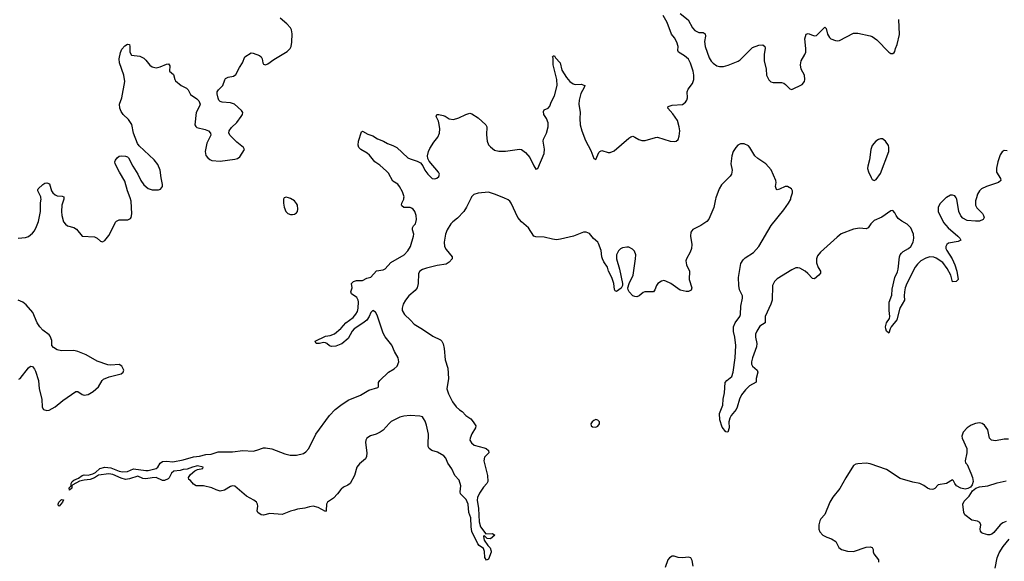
# Model space of a CAD drawing. Header units: inches. Extents: x 1694897 to 1849880, y 907231 to 1017944.
# Tile 97 of 171: x 1816886 to 1826431, y 946477 to 951729. Entities that reach past the tile are written whole.
import ezdxf

# ---------------------------------------------------------------- set-up
doc = ezdxf.new("R2010")
doc.units = ezdxf.units.IN
doc.header["$MEASUREMENT"] = 0
for name, color, linetype in [('B8914', 7, 'Continuous'), ('B8915', 7, 'Continuous'), ('B8924', 7, 'Continuous'), ('B8925', 7, 'Continuous')]:
    doc.layers.add(name, color=color, linetype=linetype)

msp = doc.modelspace()

# ---------------------------------------------------------------- linework, layer by layer
at = {"layer": 'B8914', "color": 6}
for points, elevation in [([(1816870, 949609.3), (1816943.3, 949616.7), (1816970, 949626.5), (1817010, 949657.6), (1817030, 949682.4), (1817050, 949722.7), (1817066.6, 949773.4), (1817089, 949870), (1817088.5, 949951.5), (1817094, 949990), (1817092.3, 950000)], 700), ([(1817314.7, 950000), (1817315.3, 949990), (1817295.5, 949930), (1817291.6, 949870), (1817294.4, 949830), (1817311, 949770), (1817330, 949745.5), (1817350, 949731.3), (1817410, 949712.3), (1817436.6, 949696.6), (1817491.3, 949631.3), (1817610, 949622.4), (1817638, 949610), (1817670, 949582), (1817690, 949576.3), (1817710, 949587.7), (1817750, 949637.1), (1817770, 949670.5), (1817814.1, 949765.9), (1817823.2, 949776.8), (1817850, 949789.1), (1817933.4, 949786.6), (1817959.3, 949800.7), (1817967.8, 949812.2), (1817972.9, 949847.1), (1817966.2, 949970), (1817955.5, 950000)], 700), ([(1819449.2, 950000), (1819443, 949990), (1819442, 949950), (1819450.3, 949910), (1819467, 949870), (1819486, 949850), (1819510, 949840.2), (1819530, 949838.5), (1819550, 949842.7), (1819570, 949857.1), (1819578.3, 949870), (1819582.7, 949890), (1819578, 949930), (1819570, 949947), (1819550, 949971.3), (1819510, 949995.1), (1819492.9, 950000)], 700), ([(1816877.5, 948242.6), (1816890, 948250.3), (1816970, 948352.2), (1816990, 948370.4), (1817010, 948366), (1817030, 948341.6), (1817039.8, 948319.8), (1817067.4, 948230), (1817075, 948150), (1817099.1, 948050), (1817103, 947970), (1817117.3, 947950), (1817150, 947938.3), (1817170, 947943.2), (1817230, 947973.8), (1817302.9, 948037.1), (1817430, 948124.2), (1817450, 948123.8), (1817490, 948095.2), (1817510, 948086.4), (1817550, 948092.9), (1817598, 948122), (1817648.5, 948170), (1817684.4, 948230), (1817697.8, 948242.2), (1817754.6, 948265.4), (1817870, 948294.8), (1817889, 948310), (1817894, 948330), (1817876, 948370), (1817850, 948384.5), (1817770, 948377.3), (1817740.9, 948380.9), (1817637.3, 948417.3), (1817530, 948479.9), (1817450, 948509.9), (1817410, 948519.8), (1817290, 948516.7), (1817250, 948526.9), (1817212, 948550), (1817197.8, 948570), (1817197.3, 948617.3), (1817180.8, 948660.8), (1817171.9, 948671.9), (1817110, 948718.5), (1817080.4, 948750), (1817056.8, 948790), (1817014.4, 948890), (1816950, 948963.1), (1816916.8, 948990), (1816870, 949008.7)], 700), ([(1820000, 948581.9), (1819950, 948564.5), (1819910, 948558.9), (1819890, 948566), (1819862, 948590), (1819850, 948594.6), (1819830, 948598), (1819790.8, 948589.2), (1819759, 948590), (1819749.3, 948610), (1819850, 948658.7), (1819894.6, 948665.4), (1819938.3, 948681.7), (1820000, 948734.3)], 600), ([(1820000, 947171.9), (1819968.1, 947130), (1819926.7, 947090), (1819871.2, 947048.8), (1819858.8, 947030), (1819856.5, 946970), (1819850, 946958.7), (1819778.8, 946998.8), (1819730, 947011.5), (1819694, 947006), (1819650, 946992.3), (1819577.9, 946982.1), (1819550, 946971.1), (1819510, 946963.5), (1819430, 946930.4), (1819310, 946939.8), (1819250, 946924.8), (1819226.8, 946926.8), (1819196, 946950), (1819187.5, 946967.5), (1819193.6, 947010), (1819191.6, 947030), (1819180.7, 947050), (1819157, 947070), (1819084.7, 947110), (1818970, 947205.1), (1818950, 947209.6), (1818930, 947203.6), (1818870, 947165.1), (1818830, 947158.4), (1818790, 947169.5), (1818749.5, 947189.5), (1818667.5, 947207.5), (1818598, 947210), (1818570, 947224.5), (1818540.2, 947260.2), (1818524, 947270), (1818522, 947290), (1818542, 947318), (1818585.2, 947354.8), (1818610, 947366), (1818662, 947378), (1818666, 947390), (1818610, 947401.2), (1818562, 947390), (1818510.7, 947369.3), (1818470, 947367), (1818441.7, 947358.3), (1818380.4, 947350), (1818356.9, 947330), (1818334.9, 947285.1), (1818324.5, 947275.5), (1818290, 947259.6), (1818270, 947260.5), (1818210, 947288.3), (1818170, 947287.6), (1818110, 947276.8), (1818080.5, 947280.5), (1818030, 947301.7), (1817950, 947278), (1817910, 947271.2), (1817870, 947282.4), (1817790, 947319.8), (1817750, 947324.9), (1817648.5, 947311.5), (1817610, 947286.4), (1817570.5, 947270), (1817510, 947264.9), (1817466.2, 947253.8), (1817401.8, 947218.1), (1817392.1, 947208), (1817390, 947187.6), (1817370, 947166.6), (1817366.5, 947190), (1817385.1, 947210), (1817383.5, 947230), (1817395, 947250), (1817410, 947264.2), (1817456.4, 947283.6), (1817490, 947310.1), (1817510, 947313.9), (1817550, 947310.8), (1817595.8, 947324.2), (1817621.2, 947338.8), (1817663.7, 947376.3), (1817709.9, 947390.2), (1817770, 947383.2), (1817850, 947351), (1817883.9, 947343.9), (1817930, 947348.7), (1817990, 947374.7), (1818110, 947356.9), (1818130, 947358.6), (1818210, 947376), (1818226.3, 947390), (1818247.6, 947430), (1818270, 947443.5), (1818310, 947447.9), (1818370, 947442.6), (1818470, 947462.4), (1818570, 947491.2), (1818630, 947497.9), (1818690, 947512.5), (1818743, 947517), (1818810, 947537.4), (1818950, 947539.8), (1819050, 947551.3), (1819150, 947545.2), (1819186.3, 947553.6), (1819250, 947578.3), (1819270, 947578.3), (1819330, 947568.5), (1819457.7, 947517.7), (1819506.6, 947506.6), (1819570, 947507), (1819636.9, 947523.1), (1819661.3, 947538.7), (1819688.5, 947571.5), (1819757.1, 947710), (1819889.9, 947890), (1819942.9, 947950), (1820000, 947989.8)], 600)]:
    msp.add_lwpolyline(points, dxfattribs=dict(at, elevation=elevation))
at = {"layer": 'B8914', "color": 6, "elevation": 600}
msp.add_lwpolyline([(1817270, 947011.8), (1817260.4, 947020.4), (1817258.3, 947030), (1817263.7, 947050), (1817290, 947076.5), (1817310, 947071.3), (1817301.2, 947050)], close=True, dxfattribs=at)
at = {"layer": 'B8915', "color": 6, "elevation": 700}
for points in [[(1817955.5, 950000), (1817930.7, 950070), (1817904.2, 950164.2), (1817852.1, 950250), (1817811.5, 950330), (1817809.7, 950350), (1817814.2, 950365.9), (1817829.6, 950390), (1817850, 950405.3), (1817870, 950410.2), (1817910, 950406.3), (1817930, 950399.5), (1817941.3, 950390), (1817983.2, 950310), (1818032.5, 950230), (1818060.7, 950170), (1818090, 950128), (1818130, 950093), (1818170, 950077.6), (1818230, 950078.7), (1818250, 950086.8), (1818261.7, 950098.3), (1818269.1, 950110), (1818270.9, 950130), (1818255.8, 950195.8), (1818246.8, 950270), (1818225.3, 950325.3), (1818189.9, 950370), (1818044.9, 950504.9), (1818027.1, 950527.1), (1817989.8, 950630), (1817972.2, 950712.2), (1817941.4, 950761.4), (1817890, 950810.7), (1817870, 950838.8), (1817855.5, 950870), (1817852.5, 950910), (1817875, 950970), (1817905.4, 951130), (1817896.4, 951190), (1817854.8, 951310), (1817849.9, 951350), (1817861.5, 951410), (1817876.1, 951443.9), (1817904.6, 951475.4), (1817930, 951490.1), (1817950, 951488.2), (1817955, 951470), (1817954.9, 951414.9), (1817970, 951386), (1818050, 951373.7), (1818090, 951354.3), (1818110, 951337.8), (1818148.5, 951288.5), (1818170, 951272), (1818210, 951263.3), (1818247, 951273), (1818310, 951298.4), (1818330, 951301.3), (1818340.5, 951280.5), (1818339.3, 951230), (1818377.8, 951197.8), (1818389.7, 951149.7), (1818397.3, 951137.3), (1818450, 951089.6), (1818504, 951064), (1818518, 951050), (1818542.7, 951002.7), (1818601.8, 950961.9), (1818621.5, 950941.5), (1818635.3, 950910), (1818629.1, 950890), (1818595.9, 950830), (1818583.9, 950710), (1818592.2, 950692.2), (1818603.9, 950683.9), (1818685.3, 950665.3), (1818715.3, 950650), (1818734.6, 950630), (1818738.5, 950610), (1818700.7, 950530), (1818683.5, 950450), (1818690, 950413), (1818708.3, 950388.4), (1818730, 950372.1), (1818750, 950364.8), (1818830, 950357.6), (1818970, 950375.4), (1818996.9, 950383.1), (1819021.3, 950398.7), (1819065.6, 950470), (1819056.9, 950490), (1818990, 950542), (1818926, 950606), (1818914.6, 950630), (1818915, 950650), (1818937.7, 950682.3), (1818990, 950732.7), (1819033, 950790), (1819045.8, 950810), (1819049.1, 950830), (1819036.2, 950850), (1818969.4, 950909.4), (1818930, 950922.6), (1818850, 950928.4), (1818830, 950934.5), (1818814.9, 950950), (1818808.3, 950968.3), (1818798.6, 951010), (1818801, 951030), (1818812.5, 951050), (1818856.7, 951090), (1818873.6, 951146.4), (1818881.6, 951158.4), (1818907.3, 951172.7), (1818958.2, 951181.8), (1818981.5, 951198.5), (1819015.8, 951264.2), (1819047.2, 951310), (1819070, 951367.3), (1819130, 951408.6), (1819150, 951405.6), (1819210, 951381.2), (1819226.2, 951370), (1819235.5, 951350), (1819242.3, 951310), (1819250, 951299), (1819270, 951292.2), (1819290, 951300.6), (1819350, 951343.2), (1819479.4, 951420.6), (1819507.7, 951450), (1819517, 951470), (1819523.4, 951510), (1819526.6, 951593.4), (1819521.3, 951630), (1819511.2, 951650), (1819474.6, 951690), (1819410, 951745.2)], [(1817092.3, 950000), (1817090.7, 950010), (1817061.1, 950070), (1817062.4, 950077.6), (1817066.2, 950090), (1817110, 950132.2), (1817130, 950143), (1817150, 950146), (1817176.1, 950136.1), (1817193.5, 950070), (1817208.4, 950048.4), (1817229.4, 950030), (1817250, 950022.3), (1817298.8, 950018.8), (1817314.2, 950010), (1817314.7, 950000)], [(1819492.9, 950000), (1819470, 950006.6), (1819450, 950001.2), (1819449.2, 950000)]]:
    msp.add_lwpolyline(points, dxfattribs=at)
at = {"layer": 'B8924', "color": 6}
for points, elevation in [([(1821261.2, 950000), (1821217.9, 949910), (1821190.7, 949870), (1821130, 949803.9), (1821083.5, 949770), (1821063.8, 949750), (1821030, 949692.3), (1821012.1, 949647.9), (1821000.9, 949570), (1821004.6, 949530), (1821020.2, 949500.2), (1821078.2, 949430), (1821079.3, 949410), (1821050, 949377.8), (1821021, 949359), (1820933.8, 949346.2), (1820830, 949320.1), (1820790, 949306.3), (1820765.3, 949290), (1820751.3, 949268.7), (1820748, 949170), (1820737.8, 949130), (1820718.5, 949101.5), (1820659.8, 949050), (1820626.9, 949010), (1820604, 948970), (1820592.8, 948930), (1820595, 948910), (1820616.1, 948870), (1820675.1, 948815.1), (1820710, 948775.6), (1820790, 948729.4), (1820890, 948660.4), (1820964.1, 948624.1), (1820978, 948610), (1820990, 948584.2), (1821001.4, 948541.4), (1821009.5, 948429.5), (1821035, 948350), (1821042.9, 948250), (1821025.4, 948150), (1821041.8, 948101.8), (1821082.5, 948022.5), (1821115.8, 947975.8), (1821150, 947944.4), (1821176, 947930), (1821210.7, 947890.7), (1821258.4, 947858.4), (1821282.8, 947830), (1821306.8, 947790), (1821303, 947770), (1821267.6, 947712.4), (1821251.5, 947670), (1821250.3, 947650), (1821264.8, 947624.8), (1821290, 947604.4), (1821390, 947577.6), (1821406.8, 947570), (1821430.6, 947550), (1821434.8, 947530), (1821392.3, 947487.7), (1821384.2, 947450), (1821420.2, 947310), (1821423.1, 947250), (1821413.7, 947230), (1821383.4, 947196.6), (1821342.4, 947137.6), (1821324.3, 947095.7), (1821321.9, 947070), (1821335.1, 946990), (1821339.5, 946859.5), (1821351.5, 946811.5), (1821403.6, 946743.6), (1821470, 946746), (1821490.7, 946730), (1821450, 946695.3), (1821418, 946698), (1821390, 946726), (1821382, 946718), (1821390, 946682), (1821424.9, 946630), (1821446.4, 946606.4), (1821455.8, 946575.8), (1821455.3, 946564.7), (1821430, 946497.2), (1821410, 946488), (1821393.6, 946513.6), (1821390.8, 946570.8), (1821380.6, 946600.6), (1821340.7, 946630), (1821327.5, 946647.5), (1821270, 946766), (1821262.2, 946810), (1821259.4, 946899.4), (1821240.7, 946950), (1821232.8, 947030), (1821214.9, 947074.9), (1821158, 947130), (1821154.3, 947150), (1821161.5, 947210), (1821144.6, 947264.6), (1821104.2, 947310), (1821074.8, 947374.8), (1821036.7, 947430), (1821016.4, 947476.4), (1820998.9, 947498.9), (1820935.7, 947535.7), (1820881.8, 947550), (1820855, 947570), (1820846.9, 947590), (1820845.4, 947610), (1820848.8, 947710), (1820830, 947796.2), (1820816.2, 947836.2), (1820801.5, 947861.5), (1820790, 947876.3), (1820765.4, 947885.4), (1820670, 947890.6), (1820610, 947884.7), (1820570, 947874.3), (1820488.2, 947831.8), (1820466.3, 947813.7), (1820410.1, 947750), (1820381.8, 947730), (1820342.8, 947710), (1820287.4, 947692.6), (1820252.5, 947670), (1820240.4, 947650), (1820237.1, 947630), (1820249.5, 947530), (1820248, 947492), (1820238.6, 947470), (1820178.4, 947421.6), (1820153.8, 947390), (1820131.8, 947310), (1820088.8, 947230), (1820065.9, 947214.1), (1820024.4, 947195.6), (1820003.5, 947176.5), (1820000, 947171.9)], 600), ([(1820000, 948734.3), (1820003.1, 948736.9), (1820047.8, 948790), (1820119.2, 948840.8), (1820145.7, 948874.3), (1820159.3, 948900.6), (1820167.6, 948930), (1820171.8, 948991.8), (1820168.5, 949010), (1820153.8, 949033.8), (1820103.5, 949070), (1820096.3, 949090), (1820109.6, 949130), (1820103, 949170), (1820122, 949190), (1820150, 949201.4), (1820210, 949200.9), (1820250, 949223.1), (1820290, 949232.7), (1820346.1, 949293.9), (1820410, 949304.7), (1820430, 949312.9), (1820484.7, 949375.3), (1820612.4, 949450), (1820650, 949488.3), (1820674.7, 949530), (1820703.5, 949630), (1820706.6, 949650), (1820694.5, 949690), (1820693, 949710), (1820702.4, 949730), (1820722, 949750), (1820731.7, 949790), (1820730.4, 949830), (1820715.6, 949870), (1820700.2, 949890), (1820682.7, 949902.7), (1820670, 949907.8), (1820610, 949909.2), (1820590, 949923.5), (1820586.4, 949930), (1820588.8, 949950), (1820609.3, 949990), (1820610.7, 950000)], 600), ([(1823634.4, 950000), (1823630, 949987.3), (1823613.8, 949906.2), (1823565.9, 949794.1), (1823546.9, 949773.1), (1823490, 949732.3), (1823410, 949693), (1823392.4, 949670), (1823389.4, 949630), (1823400.1, 949550), (1823397.4, 949510), (1823386.2, 949473.8), (1823351.1, 949410), (1823344.7, 949390), (1823350, 949350.7), (1823378, 949290), (1823376.5, 949210), (1823402.3, 949130), (1823395.1, 949104.9), (1823370, 949094.5), (1823345.3, 949094.7), (1823290, 949106.2), (1823198.5, 949170), (1823150, 949193.8), (1823130, 949198.5), (1823106.1, 949193.9), (1823072.9, 949170), (1823059.2, 949150), (1823043.6, 949110), (1823030, 949091.5), (1822947.3, 949090), (1822930, 949083.1), (1822890, 949052.4), (1822870, 949042.8), (1822850, 949043.1), (1822830, 949051.3), (1822794.5, 949090), (1822783.7, 949110), (1822782, 949130), (1822795.1, 949170), (1822832.4, 949250), (1822856, 949410), (1822858, 949450), (1822844.9, 949484.9), (1822824.9, 949504.9), (1822790, 949522.7), (1822770, 949523.5), (1822730, 949515.8), (1822710, 949505.5), (1822690, 949488.5), (1822671.5, 949450), (1822671, 949409), (1822700.1, 949310), (1822730.4, 949169.7), (1822729, 949150), (1822716.1, 949123.9), (1822670, 949094), (1822659.5, 949099.5), (1822651.3, 949111.3), (1822644.1, 949170), (1822626.3, 949230), (1822592.7, 949290), (1822583.4, 949330), (1822550, 949379.8), (1822536.7, 949410), (1822529.9, 949430), (1822521.6, 949490), (1822498.3, 949558.3), (1822490, 949572), (1822448.4, 949608.4), (1822410, 949655.7), (1822376, 949670), (1822350, 949669.8), (1822255.5, 949630), (1822130, 949600.5), (1822090, 949595.2), (1822050, 949599.5), (1821970, 949621.6), (1821890, 949623.8), (1821870, 949628.8), (1821819.3, 949710), (1821750, 949768.9), (1821716.4, 949810), (1821648.8, 949950), (1821635.8, 949970), (1821621.6, 949981.6), (1821578.9, 950000)], 600), ([(1825864.7, 950000), (1825830, 949970.6), (1825810, 949945.6), (1825790.8, 949910), (1825790.8, 949870), (1825841.9, 949761.9), (1825886.4, 949710), (1825979.4, 949630), (1825998.5, 949610), (1826007.8, 949590), (1825983, 949577), (1825890, 949560.3), (1825873.6, 949550), (1825863.9, 949530), (1825864.5, 949510), (1825872.2, 949490), (1825925.5, 949410), (1825951.3, 949351.2), (1825970, 949290.3), (1825984.6, 949210), (1825963.8, 949190), (1825927, 949187), (1825912.6, 949250), (1825877.4, 949317.4), (1825834.3, 949374.3), (1825770, 949418), (1825746.7, 949426.7), (1825710, 949428.5), (1825670, 949417), (1825622.9, 949390), (1825590, 949359.4), (1825567.7, 949330), (1825484.2, 949170), (1825469.8, 949130.2), (1825462.1, 949090), (1825458.8, 949050), (1825462.2, 949010), (1825416.5, 948930), (1825390, 948819.3), (1825334.7, 948750), (1825323, 948730), (1825310, 948687.6), (1825288.5, 948710), (1825281.2, 948730), (1825280.4, 948750), (1825290, 948787.9), (1825318.7, 948830), (1825321.7, 948850), (1825313.3, 948910), (1825315.3, 948990), (1825341.3, 949058.7), (1825344.8, 949115.2), (1825369, 949230), (1825395.1, 949284.9), (1825402.2, 949310), (1825413.5, 949430), (1825420.4, 949450), (1825433.5, 949466.5), (1825450, 949480.7), (1825503.4, 949510), (1825524.4, 949530), (1825546.6, 949570), (1825554, 949610), (1825549.9, 949650), (1825524.1, 949710), (1825490, 949744.6), (1825435.8, 949775.8), (1825402.1, 949802.1), (1825382, 949830), (1825370, 949857.6), (1825350, 949878), (1825330, 949874.3), (1825244.5, 949815.6), (1825170, 949781.2), (1825135.5, 949750), (1825110, 949709.5), (1825090, 949699.5), (1825026, 949706), (1824970, 949697.8), (1824850, 949651.1), (1824810, 949621), (1824650, 949475.8), (1824620.5, 949439.5), (1824609.5, 949410), (1824611.6, 949370), (1824626.1, 949326.1), (1824647.5, 949290), (1824650.3, 949270), (1824634.3, 949250), (1824590, 949214.5), (1824570, 949219.3), (1824527.5, 949267.5), (1824499.3, 949290), (1824450, 949318.3), (1824430, 949323.8), (1824410, 949321.6), (1824370, 949303.1), (1824230, 949216.9), (1824203.5, 949190), (1824183.3, 949150), (1824179.5, 949010), (1824167.8, 948970), (1824113, 948850), (1824113.5, 948790), (1824062.2, 948757.8), (1824030.3, 948709.7), (1824019.4, 948680.6), (1824017.8, 948650), (1824030.8, 948590), (1824030, 948555.1), (1823988.9, 948451.1), (1823979.5, 948410), (1823979.9, 948390), (1823988.6, 948368.6), (1824034.8, 948330), (1824042.1, 948310), (1824025.9, 948250), (1824026.4, 948213.6), (1823962, 948178), (1823921.3, 948138.7), (1823881.8, 948090), (1823864.1, 948050), (1823842.3, 947970), (1823830, 947947.6), (1823783, 947890), (1823770, 947864), (1823761.3, 947830), (1823763.7, 947770), (1823750, 947728), (1823730, 947732.7), (1823696.4, 947776.4), (1823672.5, 947850), (1823668.9, 947910), (1823702.8, 947990), (1823704.6, 948050), (1823716.9, 948110), (1823726.1, 948210), (1823741.8, 948230), (1823787.9, 948270), (1823801.3, 948310), (1823820.5, 948450), (1823828.6, 948570), (1823819.4, 948650), (1823805.6, 948705.6), (1823806.9, 948750), (1823822, 948790), (1823867.3, 948850), (1823874.6, 948870), (1823876.4, 948950), (1823893.4, 949030), (1823891.6, 949051.6), (1823864.1, 949110), (1823855.9, 949150), (1823855.6, 949230), (1823876.3, 949363.7), (1823899.1, 949400.9), (1823919.8, 949420.2), (1823999.7, 949470), (1824050.9, 949530), (1824170, 949734.6), (1824295, 949885), (1824339.8, 949950), (1824359.8, 949990), (1824362.8, 950000)], 600), ([(1826159.6, 950000), (1826151.9, 949971.9), (1826151.1, 949930), (1826163.6, 949903.6), (1826219.3, 949850), (1826230.2, 949830), (1826234.5, 949810), (1826225, 949790), (1826190, 949775.3), (1826150, 949774.1), (1826070, 949782.5), (1826030, 949803.2), (1826008.3, 949828.3), (1825988.4, 949868.4), (1825969.4, 949990), (1825962.9, 950000)], 600), ([(1820000, 947989.8), (1820070, 948038.6), (1820190, 948088.5), (1820270, 948135.7), (1820356.5, 948163.5), (1820362.7, 948170), (1820363.7, 948210), (1820376.8, 948230), (1820460.7, 948310), (1820517.1, 948342.9), (1820546.6, 948370), (1820561.3, 948410), (1820554.6, 948450), (1820519, 948510), (1820493.5, 948573.5), (1820430, 948653), (1820407.9, 948687.9), (1820350, 948865.1), (1820333.5, 948893.5), (1820310, 948910.5), (1820290.2, 948890), (1820275, 948850), (1820250, 948816.4), (1820213.8, 948786.2), (1820129.5, 948730), (1820110, 948709.8), (1820070, 948637), (1820010, 948585.4), (1820000, 948581.9)], 600), ([(1826470, 947660.4), (1826430, 947662.4), (1826345.9, 947645.9), (1826305.6, 947650), (1826286.2, 947670), (1826270, 947753.2), (1826237.2, 947797.2), (1826214.5, 947814.5), (1826190, 947819.7), (1826150, 947812.8), (1826110, 947796.8), (1826070.3, 947770), (1826032.9, 947730), (1826019.5, 947690), (1826022, 947670), (1826068, 947570), (1826067.1, 947530), (1826050.5, 947450.5), (1826053.2, 947433.2), (1826070, 947414.8), (1826105.5, 947330), (1826120.9, 947290), (1826127.6, 947250), (1826120.3, 947219.7), (1826102.9, 947197.1), (1826077.5, 947182.5), (1826050, 947177.3), (1826010, 947184.8), (1825968.6, 947208.6), (1825949.7, 947230), (1825938.4, 947258.4), (1825930, 947265.6), (1825870, 947232.1), (1825790, 947216.9), (1825755.9, 947184.1), (1825742.8, 947177.2), (1825730, 947174), (1825710, 947176.7), (1825686.5, 947186.5), (1825650, 947212.8), (1825612.3, 947232.3), (1825543.7, 947243.7), (1825419.7, 947279.7), (1825290, 947366.7), (1825130, 947421.8), (1825090, 947429.7), (1825010, 947421.7), (1824990, 947418.7), (1824970, 947404.5), (1824894.3, 947285.7), (1824837.8, 947182.2), (1824770, 947097.7), (1824738, 947050), (1824690, 946931.3), (1824653.6, 946890), (1824643.5, 946870), (1824633.8, 946830), (1824634, 946790), (1824642.5, 946762.6), (1824670.1, 946730.1), (1824710.7, 946710.7), (1824756.1, 946696.1), (1824796.9, 946670), (1824828, 946610), (1824852.4, 946590), (1824910, 946575.7), (1824970, 946572.7), (1825090, 946614.3), (1825130, 946616.3), (1825149.2, 946609.2), (1825159, 946590), (1825159.6, 946570), (1825166.5, 946550), (1825210.3, 946490), (1825211.6, 946470)], 700), ([(1826450, 946863.8), (1826417.8, 946850), (1826391.5, 946830), (1826330, 946755.9), (1826310, 946739.9), (1826290, 946733), (1826270, 946733), (1826226, 946746), (1826213.1, 946753.1), (1826199.8, 946770), (1826197.2, 946790), (1826201.9, 946830), (1826193.8, 946853.8), (1826170, 946865.8), (1826115.9, 946875.9), (1826046.9, 946926.9), (1826039, 946950), (1826027.3, 947030), (1826040.5, 947059.5), (1826088.5, 947110), (1826121.1, 947158.9), (1826153.8, 947186.2), (1826190, 947199), (1826270, 947207.5), (1826361.3, 947238.7), (1826450, 947256.9)], 700), ([(1826343.7, 946410), (1826362.6, 946510), (1826380.3, 946559.7), (1826418.4, 946621.6), (1826479.2, 946690)], 700), ([(1823414.2, 946430), (1823406.2, 946486.2), (1823391.6, 946511.6), (1823370, 946518), (1823309.6, 946509.7), (1823270, 946513.6), (1823230, 946526), (1823210, 946525.2), (1823184.7, 946510), (1823168.3, 946491.7), (1823143.6, 946416.4)], 700)]:
    msp.add_lwpolyline(points, dxfattribs=dict(at, elevation=elevation))
at = {"layer": 'B8924', "color": 6, "elevation": 700}
msp.add_lwpolyline([(1822470, 947851.1), (1822450, 947840.7), (1822436.3, 947830), (1822423.8, 947810), (1822424.9, 947790), (1822439.9, 947779.9), (1822470, 947778.4), (1822490, 947787), (1822505.1, 947810), (1822505.1, 947830), (1822490, 947847)], close=True, dxfattribs=at)
at = {"layer": 'B8925', "color": 6, "elevation": 600}
for points in [[(1820610.7, 950000), (1820612.2, 950010), (1820598.4, 950058.4), (1820569.1, 950110), (1820550, 950133), (1820502.8, 950162.8), (1820459.8, 950239.8), (1820440.4, 950260.4), (1820377.1, 950317.1), (1820330, 950352), (1820276.3, 950416.4), (1820254.9, 950434.9), (1820192.7, 950470), (1820173.5, 950490), (1820167.4, 950512.6), (1820169.9, 950550), (1820199, 950641), (1820210, 950646.8), (1820260.4, 950620.4), (1820310, 950601.3), (1820354.8, 950574.8), (1820412.2, 950552.2), (1820450, 950529.4), (1820504.4, 950510), (1820541.7, 950490), (1820650, 950391), (1820670, 950379.8), (1820738.5, 950358.5), (1820770, 950340.3), (1820792.8, 950312.8), (1820812.2, 950270), (1820841.6, 950230), (1820884.9, 950190), (1820910, 950185.4), (1820930, 950191.8), (1820950, 950209.4), (1820955, 950230), (1820946.6, 950250), (1820855.5, 950355.5), (1820843.1, 950383.1), (1820840.6, 950410), (1820848.2, 950450), (1820860.7, 950479.3), (1820899.2, 950540.8), (1820938.5, 950590), (1820955.9, 950630), (1820957.5, 950670), (1820952.5, 950712.5), (1820944.2, 950744.2), (1820923.5, 950790), (1820929.7, 950810), (1820949.9, 950810.1), (1820990, 950800.9), (1821010, 950793.9), (1821050, 950768.5), (1821090, 950761), (1821143.8, 950776.2), (1821210, 950809.4), (1821250, 950822.2), (1821270, 950817.6), (1821330, 950776.6), (1821406, 950710), (1821413.2, 950690), (1821411.6, 950611.6), (1821416.4, 950550), (1821430, 950514.6), (1821450, 950495), (1821490, 950464.7), (1821530, 950453.2), (1821594.9, 950454.9), (1821730, 950473.2), (1821750, 950469.4), (1821790, 950440.6), (1821831.5, 950391.5), (1821870, 950310.5), (1821890, 950280.7), (1821910, 950287.3), (1821968.8, 950430), (1821973.8, 950473.8), (1821959, 950550), (1821962.5, 950570), (1821991.5, 950628.5), (1822009.9, 950690.1), (1822009, 950730), (1821991.2, 950770), (1821965.8, 950810), (1821962.5, 950837.6), (1821970, 950853.9), (1822007.9, 950872.1), (1822024.7, 950890), (1822037.7, 950930), (1822070.8, 950990), (1822095.4, 951090), (1822093.4, 951150), (1822058.9, 951290), (1822056.6, 951356.6), (1822052.1, 951367.9), (1822062, 951378), (1822070, 951376.9), (1822080, 951360), (1822126.3, 951310), (1822140.9, 951240.9), (1822187.7, 951167.7), (1822218.6, 951130), (1822250, 951107.4), (1822270, 951101.9), (1822330, 951102.2), (1822363.7, 951090), (1822358.2, 951070), (1822326.4, 951013.6), (1822308, 950950), (1822306, 950910), (1822318.7, 950830), (1822316.2, 950770), (1822320.3, 950710), (1822334.1, 950650), (1822370, 950556.9), (1822421.3, 950461.3), (1822450, 950383), (1822470, 950373.4), (1822500, 950440), (1822508.5, 950451.5), (1822521.7, 950458.3), (1822530, 950461.1), (1822590, 950441.4), (1822610, 950440.7), (1822650, 950455.8), (1822790, 950579.3), (1822810, 950593.9), (1822830, 950599.2), (1822850, 950591.3), (1822886.7, 950566.7), (1822917, 950557), (1822950, 950557.2), (1823050, 950587.2), (1823070, 950588.6), (1823190, 950552.3), (1823230, 950547), (1823250, 950549.4), (1823270, 950567.4), (1823280.4, 950599.6), (1823285.7, 950650), (1823279.7, 950690), (1823262.2, 950750), (1823216.4, 950816.4), (1823169.8, 950870), (1823173.7, 950886.3), (1823210, 950898.6), (1823310, 950907.8), (1823341.8, 950930), (1823354.7, 950950), (1823360.2, 950970), (1823355.6, 951030), (1823366, 951054), (1823409.2, 951110.8), (1823420.4, 951150), (1823420.9, 951190), (1823413.7, 951230), (1823390, 951307.4), (1823370, 951345), (1823330, 951379.1), (1823272.5, 951412.5), (1823264.8, 951430), (1823267.7, 951470), (1823256.7, 951510), (1823234.1, 951554.1), (1823206, 951590), (1823161.1, 951701), (1823123.6, 951770)], [(1823289.2, 951790), (1823366.5, 951726.5), (1823408.5, 951648.5), (1823430, 951624.5), (1823470, 951605.7), (1823510, 951605.4), (1823531.9, 951591.9), (1823534.2, 951570), (1823524.1, 951515.9), (1823531.8, 951470), (1823570, 951360.6), (1823590, 951328.4), (1823610, 951307.4), (1823643.1, 951283.1), (1823670, 951273.7), (1823710, 951274.6), (1823753.2, 951286.8), (1823850, 951326.5), (1823870, 951338.8), (1823990, 951458.4), (1824050, 951482), (1824090, 951484.4), (1824108.8, 951470), (1824112.5, 951452.5), (1824101.6, 951390), (1824102.5, 951330), (1824120.9, 951250), (1824125.3, 951190), (1824146.8, 951146.8), (1824167.1, 951127.1), (1824190, 951119.4), (1824270, 951118.5), (1824292.6, 951112.6), (1824310, 951102), (1824350, 951059.6), (1824370, 951051.6), (1824470, 951100.7), (1824492.4, 951130), (1824495.7, 951150), (1824493, 951190), (1824463, 951250), (1824454, 951290), (1824462.4, 951330), (1824496.9, 951390), (1824505.9, 951414.1), (1824507.4, 951450), (1824497.9, 951542.1), (1824510.7, 951589.3), (1824530, 951594.2), (1824570, 951577.7), (1824590, 951573.9), (1824610, 951576.8), (1824690, 951656), (1824702.6, 951642.6), (1824717.6, 951590), (1824736.3, 951556.3), (1824750, 951542.2), (1824793.9, 951526.1), (1824810, 951523.2), (1824833.2, 951526.8), (1824970, 951598.8), (1825010, 951598), (1825130, 951574), (1825150, 951565.8), (1825194.2, 951534.2), (1825310, 951413), (1825330, 951402.4), (1825350, 951400.4), (1825363.7, 951410), (1825370, 951421), (1825375.6, 951450), (1825391.6, 951490), (1825414.1, 951585.9), (1825407.9, 951730)], [(1824362.8, 950000), (1824378.2, 950050), (1824378, 950070), (1824367.1, 950090), (1824330, 950112.6), (1824307, 950113), (1824250, 950084.6), (1824230, 950079.1), (1824223, 950083), (1824212, 950110), (1824219.1, 950150), (1824217.4, 950170), (1824170, 950271.5), (1824118.3, 950330), (1824041.8, 950381.8), (1824011.4, 950410), (1823963.2, 950490), (1823950, 950504.4), (1823910, 950524.9), (1823873.8, 950526.1), (1823847, 950513), (1823827.3, 950490), (1823803.2, 950450), (1823789.2, 950410), (1823779.8, 950330), (1823792.8, 950270), (1823786.2, 950230), (1823773.4, 950210), (1823690, 950128.2), (1823665.1, 950090), (1823634.4, 950000)], [(1826458.7, 950458.7), (1826430, 950459.9), (1826410, 950447.6), (1826390, 950419.3), (1826366.9, 950350), (1826354.3, 950290), (1826355.7, 950250), (1826394.2, 950190), (1826396.6, 950170), (1826375, 950150), (1826257.5, 950110), (1826210.9, 950089.1), (1826189.8, 950070.2), (1826170, 950038), (1826159.6, 950000)], [(1821578.9, 950000), (1821490, 950038.4), (1821430, 950055.2), (1821330, 950047.2), (1821286.9, 950033.1), (1821266, 950010), (1821261.2, 950000)], [(1825962.9, 950000), (1825950, 950019.9), (1825930, 950028.4), (1825910, 950027.4), (1825870, 950004.5), (1825864.7, 950000)]]:
    msp.add_lwpolyline(points, dxfattribs=at)
msp.add_lwpolyline([(1825230, 950574.2), (1825210, 950567), (1825184.7, 950550), (1825151, 950510), (1825135.5, 950470), (1825124.7, 950370), (1825107.8, 950310), (1825105.4, 950285.4), (1825112.8, 950252.8), (1825138.6, 950198.5), (1825150, 950180.7), (1825170, 950168), (1825190, 950179.3), (1825230, 950237.1), (1825310.6, 950450), (1825312.2, 950490), (1825306.5, 950510), (1825279.8, 950550), (1825250, 950572.9)], close=True, dxfattribs=at)

doc.saveas('drawing.dxf')
